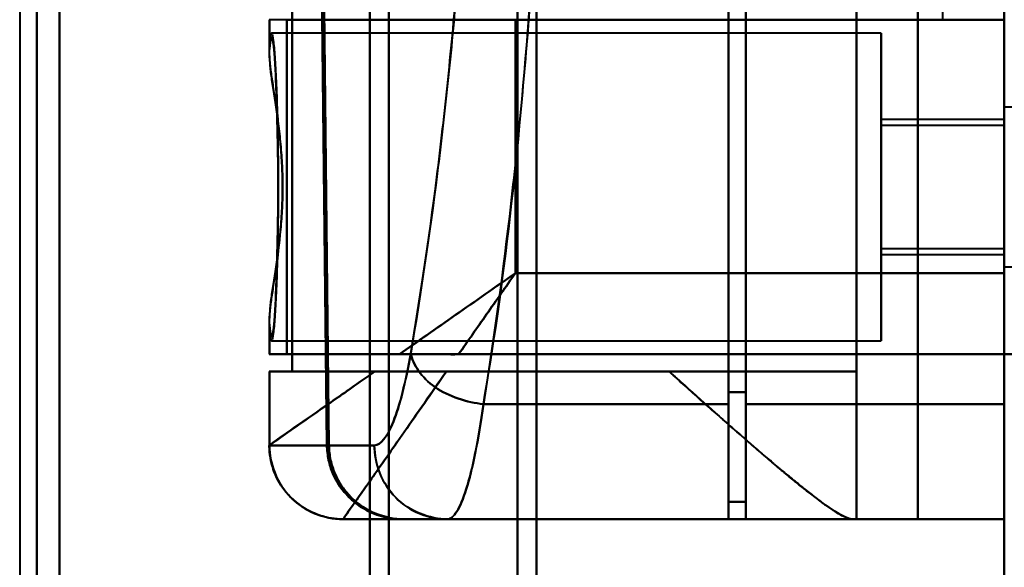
# Model space of a CAD drawing. Header units: millimetres. Extents: x -1352 to 2139, y -120 to 1210.
# Tile 7 of 87: x -780 to -740, y 214 to 237. Entities that reach past the tile are written whole.
import ezdxf

# ---------------------------------------------------------------- set-up
doc = ezdxf.new("R2010")
doc.units = ezdxf.units.MM
doc.layers.add('A-GENM', color=13, linetype='Continuous', lineweight=40)
doc.layers.add('G-IMPT', color=8, linetype='Continuous', lineweight=40)

# ---------------------------------------------------------------- blocks, each defined once
blk = doc.blocks.new('Maintenance r21 - Maintenance r21-762144-Avant')
at = {"layer": 'A-GENM'}
for p, q in [((-740, 1138), (-740, 0)), ((-740, 0), (-740, 1138))]:
    blk.add_line(p, q, dxfattribs=at)
blk = doc.blocks.new('Souche connecteur circulaire R23 - Souche connecteur circulaire R23-762142-Avant')
at = {"layer": 'A-GENM'}
blk.add_line((-780, 380), (-780, 180), dxfattribs=at)
blk = doc.blocks.new('NEXA 2000 CALQUES_dwg-762145-Avant')
at = {"layer": 'G-IMPT'}
for p, q in [((-740, 1137.772), (-740, 128.972)), ((-740, 182.372), (-740, 584.372)), ((-740, 182.372), (-740, 584.372)), ((-779.3, 383.372), (-779.3, 183.998)), ((-779.3, 183.998), (-779.3, 383.372)), ((-778.387, 383.372), (-778.387, 183.407)), ((-778.387, 183.407), (-778.387, 383.372)), ((-765.773, 383.372), (-765.773, 183.998)), ((-765.773, 183.998), (-765.773, 383.372)), ((-765, 383.372), (-765, 183.407)), ((-765, 183.407), (-765, 383.372)), ((-759.773, 383.372), (-759.773, 182.964)), ((-759.773, 182.964), (-759.773, 383.372)), ((-759, 383.372), (-759, 182.372)), ((-759, 182.372), (-759, 383.372)), ((-751.2, 291.05), (-751.2, 221.05)), ((-751.2, 221.05), (-751.2, 291.05)), ((-750.5, 221.05), (-750.5, 291.05)), ((-750.5, 291.05), (-750.5, 221.05)), ((-740, 291.05), (-740, 221.05)), ((-740, 221.05), (-740, 291.05)), ((-751.2, 290.552), (-751.2, 221.532)), ((-751.2, 221.532), (-751.2, 290.552)), ((-750.5, 290.552), (-750.5, 221.532)), ((-750.5, 221.532), (-750.5, 290.552)), ((-769.861, 236.672), (-769.861, 235.346)), ((-759.861, 236.672), (-769.861, 236.672)), ((-769.152, 236.672), (-769.857, 236.672)), ((-763.861, 236.672), (-759.861, 236.672)), ((-759.861, 236.672), (-755.861, 236.672)), ((-745, 236.122), (-769.77, 236.122)), ((-745, 236.122), (-745, 229.872)), ((-745, 229.872), (-745, 236.122)), ((-737.785, 233.122), (-740, 233.122)), ((-737.785, 233.122), (-740, 233.122)), ((-740, 226.622), (-740, 233.122)), ((-740, 226.622), (-740, 233.122)), ((-740, 233.122), (-740, 227.058)), ((-740, 233.122), (-740, 232.687)), ((-740, 226.622), (-740, 233.122)), ((-740, 226.622), (-740, 233.122)), ((-740, 233.122), (-740, 228.247)), ((-740, 233.122), (-740, 231.497)), ((-740, 232.622), (-745, 232.622)), ((-745, 229.872), (-745, 232.622)), ((-745, 232.622), (-745, 229.872)), ((-740, 232.687), (-740, 226.622)), ((-740, 229.872), (-740, 232.622)), ((-740, 232.622), (-740, 229.872)), ((-740, 232.372), (-745, 232.372)), ((-745, 232.372), (-745, 229.872)), ((-745, 229.872), (-745, 232.372)), ((-740, 229.872), (-740, 232.372)), ((-740, 232.372), (-740, 229.872)), ((-740, 231.497), (-740, 226.622)), ((-745, 229.872), (-745, 227.372)), ((-745, 227.372), (-745, 229.872)), ((-745, 229.872), (-745, 223.622)), ((-745, 227.122), (-745, 229.872)), ((-745, 229.872), (-745, 227.122)), ((-745, 223.622), (-745, 229.872)), ((-740, 227.372), (-740, 229.872)), ((-740, 229.872), (-740, 227.372)), ((-740, 227.122), (-740, 229.872)), ((-740, 229.872), (-740, 227.122)), ((-745, 227.372), (-740, 227.372)), ((-745, 227.122), (-740, 227.122)), ((-740, 226.622), (-737.785, 226.622)), ((-740, 226.622), (-737.785, 226.622)), ((-740, 223.072), (-740, 226.372)), ((-740, 226.372), (-740, 223.072)), ((-769.861, 224.398), (-769.861, 223.072)), ((-769.77, 223.622), (-745, 223.622)), ((-764.576, 223.072), (-769.861, 223.072)), ((-769.861, 223.072), (-764.576, 223.072)), ((-769.152, 223.072), (-769.857, 223.072)), ((-769.857, 223.072), (-769.152, 223.072)), ((-740, 223.072), (-740, 128.972)), ((-739.4, 223.072), (-740, 223.072)), ((-740, 223.072), (-739.4, 223.072)), ((-769.861, 222.372), (-769.861, 219.372)), ((-769.861, 222.372), (-765.575, 222.372)), ((-765.575, 222.372), (-769.861, 222.372)), ((-769.857, 222.372), (-768.936, 222.372)), ((-768.936, 222.372), (-769.857, 222.372)), ((-746, 222.372), (-753.615, 222.372)), ((-753.615, 222.372), (-746, 222.372)), ((-746, 216.372), (-746, 222.372)), ((-751.2, 221.532), (-751.2, 217.072)), ((-751.2, 217.072), (-751.2, 221.532)), ((-750.5, 221.532), (-750.5, 217.072)), ((-750.5, 217.072), (-750.5, 221.532)), ((-751.2, 221.05), (-751.2, 216.372)), ((-751.2, 216.372), (-751.2, 221.05)), ((-750.5, 216.372), (-750.5, 221.05)), ((-750.5, 221.05), (-750.5, 216.372)), ((-740, 221.05), (-740, 216.372)), ((-740, 216.372), (-740, 221.05)), ((-769.857, 219.372), (-769.86, 219.372)), ((-769.86, 219.372), (-769.857, 219.372)), ((-767.52, 219.372), (-769.857, 219.372)), ((-769.857, 219.372), (-767.52, 219.372)), ((-767.437, 219.372), (-765.593, 219.372)), ((-765.593, 219.372), (-767.437, 219.372)), ((-766.858, 216.372), (-766.861, 216.372)), ((-766.861, 216.372), (-746.17, 216.372)), ((-766.858, 216.372), (-766.861, 216.372)), ((-766.861, 216.372), (-766.858, 216.372)), ((-764.465, 216.372), (-766.858, 216.372)), ((-766.858, 216.372), (-764.465, 216.372)), ((-762.629, 216.372), (-764.382, 216.372)), ((-764.382, 216.372), (-762.629, 216.372)), ((-762.629, 216.372), (-764.382, 216.372)), ((-746, 216.372), (-746.17, 216.372)), ((-746.17, 216.372), (-746, 216.372))]:
    blk.add_line(p, q, dxfattribs=at)
at = {"layer": 'G-IMPT', "flags": 128}
for points in [[(-740, 1137.772), (-740, 885.572), (-740, 633.372), (-740, 381.172), (-740, 128.972)], [(-740, 128.972), (-740, 381.172), (-740, 633.372), (-740, 885.572), (-740, 1137.772)], [(-740, 128.972), (-740, 372.422), (-740, 615.872), (-740, 859.322), (-740, 1102.772)], [(-740, 1102.772), (-740, 859.322), (-740, 615.872), (-740, 372.422), (-740, 128.972)], [(-746, 295.372), (-746, 275.622), (-746, 255.872), (-746, 236.122), (-746, 216.372)], [(-746, 216.372), (-746, 236.122), (-746, 255.872), (-746, 275.622), (-746, 295.372)], [(-743.509, 295.372), (-743.509, 275.622), (-743.509, 255.872), (-743.509, 236.122), (-743.509, 216.372)], [(-743.509, 216.372), (-743.509, 236.122), (-743.509, 255.872), (-743.509, 275.622), (-743.509, 295.372)], [(-740, 216.372), (-740, 236.122), (-740, 255.872), (-740, 275.622), (-740, 295.372)], [(-740, 295.372), (-740, 275.622), (-740, 255.872), (-740, 236.122), (-740, 216.372)], [(-740, 223.072), (-740, 239.472), (-740, 255.872), (-740, 272.272), (-740, 288.672)], [(-740, 288.672), (-740, 272.272), (-740, 255.872), (-740, 239.472), (-740, 223.072)], [(-740, 288.672), (-740, 272.272), (-740, 255.872), (-740, 239.472), (-740, 223.072)], [(-740, 223.072), (-740, 239.472), (-740, 255.872), (-740, 272.272), (-740, 288.672)], [(-740, 288.672), (-740, 272.272), (-740, 255.872), (-740, 239.472), (-740, 223.072)], [(-740, 223.072), (-740, 239.472), (-740, 255.872), (-740, 272.272), (-740, 288.672)], [(-740, 285.372), (-740, 270.622), (-740, 255.872), (-740, 241.122), (-740, 226.372)], [(-740, 226.372), (-740, 241.122), (-740, 255.872), (-740, 270.622), (-740, 285.372)], [(-742.5, 236.672), (-742.5, 246.272), (-742.5, 255.872), (-742.5, 265.472), (-742.5, 275.072)], [(-767.437, 219.372), (-767.495, 224.456), (-767.552, 229.54), (-767.608, 234.625), (-767.663, 239.71)], [(-767.663, 239.71), (-767.608, 234.625), (-767.552, 229.54), (-767.495, 224.456), (-767.437, 219.372)], [(-750.5, 217.072), (-750.5, 222.732), (-750.5, 228.391), (-750.5, 234.051), (-750.5, 239.71)], [(-750.5, 239.71), (-750.5, 234.051), (-750.5, 228.391), (-750.5, 222.732), (-750.5, 217.072)], [(-767.738, 239.327), (-767.684, 234.338), (-767.63, 229.348), (-767.575, 224.36), (-767.52, 219.372)], [(-767.52, 219.372), (-767.575, 224.36), (-767.63, 229.348), (-767.684, 234.338), (-767.738, 239.327)], [(-750.5, 239.327), (-750.5, 233.589), (-750.5, 227.85), (-750.5, 222.111), (-750.5, 216.372)], [(-750.5, 216.372), (-750.5, 222.111), (-750.5, 227.85), (-750.5, 233.589), (-750.5, 239.327)], [(-768.936, 222.372), (-768.936, 226.122), (-768.936, 229.872), (-768.936, 233.622), (-768.936, 237.372)], [(-768.936, 237.372), (-768.936, 233.622), (-768.936, 229.872), (-768.936, 226.122), (-768.936, 222.372)], [(-746, 222.372), (-746, 226.122), (-746, 229.872), (-746, 233.622), (-746, 237.372)], [(-746, 237.372), (-746, 233.622), (-746, 229.872), (-746, 226.122), (-746, 222.372)], [(-769.857, 235.499), (-769.857, 235.792), (-769.857, 236.086), (-769.857, 236.379), (-769.857, 236.672)], [(-769.857, 236.672), (-769.857, 236.379), (-769.857, 236.086), (-769.857, 235.792), (-769.857, 235.499)], [(-742.5, 236.672), (-749.163, 236.672), (-755.826, 236.672), (-762.489, 236.672), (-769.152, 236.672)], [(-769.152, 236.672), (-769.152, 233.272), (-769.152, 229.872), (-769.152, 226.472), (-769.152, 223.072)], [(-769.152, 236.672), (-762.489, 236.672), (-755.826, 236.672), (-749.163, 236.672), (-742.5, 236.672)], [(-769.152, 223.072), (-769.152, 226.472), (-769.152, 229.872), (-769.152, 233.272), (-769.152, 236.672)], [(-759.861, 236.672), (-755.521, 236.672), (-751.18, 236.672), (-746.84, 236.672), (-742.5, 236.672)], [(-759.861, 226.372), (-759.861, 228.947), (-759.861, 231.522), (-759.861, 234.097), (-759.861, 236.672)], [(-759.861, 236.672), (-759.861, 234.097), (-759.861, 231.522), (-759.861, 228.947), (-759.861, 226.372)], [(-742.5, 236.672), (-741.875, 236.672), (-741.25, 236.672), (-740.625, 236.672), (-740, 236.672)], [(-740, 236.672), (-740.625, 236.672), (-741.25, 236.672), (-741.875, 236.672), (-742.5, 236.672)], [(-759.861, 226.372), (-754.896, 226.372), (-749.93, 226.372), (-744.965, 226.372), (-740, 226.372)], [(-740, 226.372), (-744.965, 226.372), (-749.93, 226.372), (-754.896, 226.372), (-759.861, 226.372)], [(-769.857, 223.072), (-769.857, 223.366), (-769.857, 223.659), (-769.857, 223.953), (-769.857, 224.246)], [(-769.857, 224.246), (-769.857, 223.953), (-769.857, 223.659), (-769.857, 223.366), (-769.857, 223.072)], [(-740, 223.072), (-747.288, 223.072), (-754.576, 223.072), (-761.864, 223.072), (-769.152, 223.072)], [(-769.152, 223.072), (-761.864, 223.072), (-754.576, 223.072), (-747.288, 223.072), (-740, 223.072)], [(-740, 223.072), (-745.543, 223.072), (-751.085, 223.072), (-756.628, 223.072), (-762.17, 223.072)], [(-762.17, 223.072), (-756.628, 223.072), (-751.085, 223.072), (-745.543, 223.072), (-740, 223.072)], [(-740, 128.972), (-740, 152.497), (-740, 176.022), (-740, 199.547), (-740, 223.072)], [(-740, 223.072), (-740, 199.547), (-740, 176.022), (-740, 152.497), (-740, 128.972)], [(-740, 223.072), (-739.5, 223.072), (-739, 223.072), (-738.5, 223.072), (-738, 223.072)], [(-738, 223.072), (-738.5, 223.072), (-739, 223.072), (-739.5, 223.072), (-740, 223.072)], [(-740, 223.072), (-740, 199.547), (-740, 176.022), (-740, 152.497), (-740, 128.972)], [(-740, 128.972), (-740, 152.497), (-740, 176.022), (-740, 199.547), (-740, 223.072)], [(-769.857, 219.372), (-769.857, 220.122), (-769.857, 220.872), (-769.857, 221.622), (-769.857, 222.372)], [(-769.857, 222.372), (-769.857, 221.622), (-769.857, 220.872), (-769.857, 220.122), (-769.857, 219.372)], [(-746, 222.372), (-751.734, 222.372), (-757.468, 222.372), (-763.202, 222.372), (-768.936, 222.372)], [(-768.936, 222.372), (-763.202, 222.372), (-757.468, 222.372), (-751.734, 222.372), (-746, 222.372)], [(-762.661, 222.372), (-760.399, 222.372), (-758.138, 222.372), (-755.876, 222.372), (-753.615, 222.372)], [(-753.615, 222.372), (-755.876, 222.372), (-758.138, 222.372), (-760.399, 222.372), (-762.661, 222.372)], [(-746, 216.372), (-746, 217.872), (-746, 219.372), (-746, 220.872), (-746, 222.372)], [(-746, 222.372), (-746, 220.872), (-746, 219.372), (-746, 217.872), (-746, 216.372)], [(-750.5, 221.532), (-750.675, 221.532), (-750.85, 221.532), (-751.025, 221.532), (-751.2, 221.532)], [(-751.2, 221.532), (-751.025, 221.532), (-750.85, 221.532), (-750.675, 221.532), (-750.5, 221.532)], [(-751.2, 221.05), (-753.691, 221.05), (-756.182, 221.05), (-758.672, 221.05), (-761.163, 221.05)], [(-761.163, 221.05), (-758.672, 221.05), (-756.182, 221.05), (-753.691, 221.05), (-751.2, 221.05)], [(-750.5, 221.05), (-747.875, 221.05), (-745.25, 221.05), (-742.625, 221.05), (-740, 221.05)], [(-740, 221.05), (-742.625, 221.05), (-745.25, 221.05), (-747.875, 221.05), (-750.5, 221.05)], [(-766.861, 216.372), (-766.981, 216.375), (-767.1, 216.382), (-767.22, 216.394), (-767.339, 216.411), (-767.457, 216.432), (-767.574, 216.458), (-767.69, 216.489), (-767.804, 216.525), (-767.918, 216.565), (-768.029, 216.609), (-768.139, 216.658), (-768.246, 216.711), (-768.351, 216.769), (-768.454, 216.831), (-768.555, 216.896), (-768.652, 216.966), (-768.747, 217.04), (-768.839, 217.117), (-768.927, 217.198), (-769.013, 217.282), (-769.095, 217.37), (-769.173, 217.461), (-769.247, 217.555), (-769.318, 217.652), (-769.385, 217.751), (-769.448, 217.854), (-769.507, 217.958), (-769.561, 218.065), (-769.611, 218.174), (-769.657, 218.285), (-769.698, 218.398), (-769.735, 218.512), (-769.767, 218.628), (-769.794, 218.745), (-769.817, 218.862), (-769.835, 218.981), (-769.848, 219.1), (-769.857, 219.22), (-769.861, 219.34), (-769.861, 219.372)], [(-751.2, 217.072), (-751.2, 216.897), (-751.2, 216.722), (-751.2, 216.547), (-751.2, 216.372)], [(-750.5, 217.072), (-750.675, 217.072), (-750.85, 217.072), (-751.025, 217.072), (-751.2, 217.072)], [(-751.2, 217.072), (-751.025, 217.072), (-750.85, 217.072), (-750.675, 217.072), (-750.5, 217.072)], [(-750.5, 217.072), (-750.675, 217.072), (-750.85, 217.072), (-751.025, 217.072), (-751.2, 217.072)], [(-751.2, 217.072), (-751.025, 217.072), (-750.85, 217.072), (-750.675, 217.072), (-750.5, 217.072)], [(-751.2, 216.372), (-751.2, 216.547), (-751.2, 216.722), (-751.2, 216.897), (-751.2, 217.072)], [(-766.861, 216.372), (-761.688, 216.372), (-756.515, 216.372), (-751.343, 216.372), (-746.17, 216.372)], [(-746.17, 216.372), (-751.343, 216.372), (-756.515, 216.372), (-761.688, 216.372), (-766.861, 216.372)], [(-764.465, 216.372), (-765.894, 216.372), (-766.739, 216.372), (-766.858, 216.372)], [(-750.5, 216.372), (-753.991, 216.372), (-757.483, 216.372), (-760.974, 216.372), (-764.465, 216.372)], [(-764.465, 216.372), (-760.974, 216.372), (-757.483, 216.372), (-753.991, 216.372), (-750.5, 216.372)], [(-751.2, 216.372), (-754.495, 216.372), (-757.791, 216.372), (-761.086, 216.372), (-764.382, 216.372)], [(-764.382, 216.372), (-761.086, 216.372), (-757.791, 216.372), (-754.495, 216.372), (-751.2, 216.372)], [(-751.2, 216.372), (-754.057, 216.372), (-756.914, 216.372), (-759.772, 216.372), (-762.629, 216.372)], [(-762.629, 216.372), (-759.772, 216.372), (-756.914, 216.372), (-754.057, 216.372), (-751.2, 216.372)], [(-740, 216.372), (-742.625, 216.372), (-745.25, 216.372), (-747.875, 216.372), (-750.5, 216.372)], [(-750.5, 216.372), (-747.875, 216.372), (-745.25, 216.372), (-742.625, 216.372), (-740, 216.372)], [(-743.509, 216.372), (-744.131, 216.372), (-744.754, 216.372), (-745.377, 216.372), (-746, 216.372)], [(-746, 216.372), (-745.377, 216.372), (-744.754, 216.372), (-744.131, 216.372), (-743.509, 216.372)], [(-740, 216.372), (-740.877, 216.372), (-741.754, 216.372), (-742.631, 216.372), (-743.509, 216.372)], [(-743.509, 216.372), (-742.631, 216.372), (-741.754, 216.372), (-740.877, 216.372), (-740, 216.372)]]:
    blk.add_lwpolyline(points, dxfattribs=at)
at = {"layer": 'G-IMPT'}
blk.add_arc((-766.861, 219.372), 3, 180, 270, dxfattribs=at)
for centre, ratio in [((-766.858, 219.372), 0.999612), ((-766.858, 219.372), 0.999612), ((-762.629, 219.372), 0.988057)]:
    blk.add_ellipse(centre, major_axis=(0, 3), ratio=ratio, start_param=1.570796, end_param=3.141593, dxfattribs=at)
for points in [[(-761.163, 221.05), (-760.333, 225.736), (-759.098, 236.854), (-758.306, 256.323), (-759.236, 275.678), (-760.514, 286.527), (-761.359, 291.05)], [(-759.861, 226.372), (-760.057, 226.092), (-760.449, 225.532), (-761.033, 224.697), (-761.61, 223.874), (-761.985, 223.337), (-762.17, 223.072)], [(-765.593, 219.372), (-765.338, 219.372), (-764.802, 220.043), (-764.32, 221.929), (-764.115, 223.115)], [(-764.115, 223.115), (-764.326, 221.909), (-764.802, 220.049), (-765.334, 219.379), (-765.593, 219.372)], [(-762.17, 223.072), (-762.59, 223.072), (-763.423, 223.072), (-764.205, 223.072), (-764.576, 223.072)], [(-764.115, 223.115), (-764.073, 222.886), (-763.856, 222.392), (-763.179, 221.705), (-762.196, 221.232), (-761.491, 221.08), (-761.163, 221.05)], [(-761.163, 221.05), (-761.491, 221.08), (-762.196, 221.232), (-763.179, 221.705), (-763.856, 222.392), (-764.073, 222.886), (-764.115, 223.115)], [(-769.861, 219.372), (-769.861, 219.376), (-769.667, 219.512), (-768.811, 220.113), (-767.439, 221.07), (-766.233, 221.903), (-765.575, 222.372)], [(-766.861, 216.372), (-766.861, 216.372), (-766.663, 216.654), (-765.8, 217.888), (-764.441, 219.829), (-763.28, 221.487), (-762.661, 222.372)], [(-762.629, 216.372), (-762.5, 216.372), (-762.242, 216.581), (-761.853, 217.502), (-761.485, 218.979), (-761.267, 220.311), (-761.163, 221.05)], [(-761.163, 221.05), (-761.264, 220.312), (-761.489, 218.968), (-761.853, 217.503), (-762.241, 216.588), (-762.502, 216.372), (-762.629, 216.372)], [(-769.861, 219.372), (-769.861, 219.019), (-769.708, 218.245), (-769.049, 217.184), (-767.988, 216.525), (-767.214, 216.372), (-766.861, 216.372)], [(-764.465, 216.372), (-764.673, 216.375), (-765.075, 216.417), (-765.628, 216.581), (-766.159, 216.864), (-766.624, 217.235), (-767.004, 217.694), (-767.296, 218.218), (-767.467, 218.766), (-767.514, 219.166), (-767.52, 219.372)], [(-767.52, 219.372), (-767.515, 218.978), (-767.348, 218.191), (-766.665, 217.195), (-765.654, 216.529), (-764.861, 216.372), (-764.465, 216.372)], [(-764.382, 216.372), (-764.778, 216.372), (-765.571, 216.529), (-766.582, 217.195), (-767.266, 218.191), (-767.433, 218.978), (-767.437, 219.372)], [(-767.437, 219.372), (-767.432, 219.166), (-767.385, 218.766), (-767.213, 218.218), (-766.921, 217.693), (-766.541, 217.235), (-766.076, 216.864), (-765.545, 216.581), (-764.991, 216.417), (-764.589, 216.375), (-764.382, 216.372)], [(-762.629, 216.372), (-762.978, 216.372), (-763.743, 216.525), (-764.791, 217.184), (-765.442, 218.245), (-765.593, 219.019), (-765.593, 219.372)]]:
    blk.add_open_spline(points, degree=3, dxfattribs=at)
for points, knots in [([(-761.359, 291.05), (-760.975, 288.781), (-760.425, 285.046), (-759.8, 279.586), (-759.25, 273.72), (-758.759, 266.059), (-758.528, 256.284), (-758.688, 246.626), (-759.135, 238.749), (-759.644, 232.885), (-760.251, 227.214), (-760.787, 223.386), (-761.163, 221.05)], [0, 0, 0, 0, 0.125, 0.1875, 0.25, 0.375, 0.5, 0.625, 0.75, 0.8125, 0.875, 1, 1, 1, 1]), ([(-764.115, 223.115), (-763.737, 225.305), (-763.197, 228.895), (-762.585, 234.221), (-762.072, 239.73), (-761.62, 247.143), (-761.458, 256.239), (-761.692, 265.442), (-762.188, 272.651), (-762.743, 278.16), (-763.374, 283.285), (-763.927, 286.787), (-764.313, 288.915)], [0, 0, 0, 0, 0.125, 0.1875, 0.25, 0.375, 0.5, 0.625, 0.75, 0.8125, 0.875, 1, 1, 1, 1]), ([(-764.313, 288.915), (-763.913, 286.667), (-763.354, 283.12), (-762.729, 278.026), (-762.329, 274.051), (-761.998, 269.812), (-761.743, 265.333), (-761.576, 260.756), (-761.507, 256.258), (-761.542, 251.753), (-761.675, 247.154), (-761.898, 242.638), (-762.201, 238.347), (-762.578, 234.303), (-763.176, 229.098), (-763.722, 225.444), (-764.115, 223.115)], [0, 0, 0, 0, 0.125, 0.1875, 0.25, 0.3125, 0.375, 0.4375, 0.5, 0.5625, 0.625, 0.6875, 0.75, 0.8125, 0.875, 1, 1, 1, 1]), ([(-769.857, 235.499), (-769.828, 235.954), (-769.781, 236.278), (-769.699, 235.892), (-769.637, 235.21), (-769.582, 234.21), (-769.534, 232.944), (-769.508, 231.464), (-769.499, 230.404), (-769.498, 229.872)], [0, 0, 0, 0, 0.25, 0.375, 0.5, 0.625, 0.75, 0.875, 1, 1, 1, 1]), ([(-769.857, 224.246), (-769.839, 224.069), (-769.802, 223.817), (-769.755, 223.76), (-769.718, 223.868), (-769.69, 224.027), (-769.668, 224.223), (-769.651, 224.42), (-769.638, 224.584), (-769.626, 224.777), (-769.609, 225.085), (-769.58, 225.731), (-769.549, 226.663), (-769.524, 227.673), (-769.509, 228.438), (-769.5, 229.19), (-769.496, 229.872), (-769.5, 230.555), (-769.509, 231.307), (-769.524, 232.072), (-769.549, 233.082), (-769.58, 234.014), (-769.609, 234.66), (-769.626, 234.967), (-769.638, 235.161), (-769.651, 235.325), (-769.668, 235.521), (-769.69, 235.717), (-769.718, 235.876), (-769.755, 235.985), (-769.802, 235.928), (-769.839, 235.676), (-769.857, 235.499)], [0, 0, 0, 0, 0.0625, 0.125, 0.15625, 0.1875, 0.21875, 0.234375, 0.25, 0.265625, 0.28125, 0.3125, 0.375, 0.40625, 0.4375, 0.46875, 0.5, 0.53125, 0.5625, 0.59375, 0.625, 0.6875, 0.71875, 0.734375, 0.75, 0.765625, 0.78125, 0.8125, 0.84375, 0.875, 0.9375, 1, 1, 1, 1]), ([(-769.857, 235.499), (-769.872, 235.204), (-769.823, 234.698), (-769.7, 233.889), (-769.597, 233.225), (-769.493, 232.464), (-769.4, 231.613), (-769.335, 230.727), (-769.309, 229.873), (-769.335, 229.02), (-769.422, 227.835), (-769.562, 226.738), (-769.7, 225.855), (-769.823, 225.046), (-769.872, 224.54), (-769.857, 224.246)], [0, 0, 0, 0, 0.125, 0.1875, 0.25, 0.3125, 0.375, 0.4375, 0.5, 0.5625, 0.625, 0.75, 0.8125, 0.875, 1, 1, 1, 1]), ([(-769.318, 229.872), (-769.321, 230.16), (-769.334, 230.594), (-769.366, 231.168), (-769.406, 231.735), (-769.471, 232.297), (-769.545, 232.832), (-769.596, 233.214), (-769.647, 233.572), (-769.703, 233.909), (-769.754, 234.226), (-769.793, 234.526), (-769.821, 234.807), (-769.849, 235.15), (-769.857, 235.37), (-769.857, 235.499)], [0, 0, 0, 0, 0.125, 0.1875, 0.25, 0.375, 0.4375, 0.5, 0.5625, 0.625, 0.6875, 0.75, 0.8125, 0.875, 1, 1, 1, 1]), ([(-769.498, 229.872), (-769.499, 229.34), (-769.508, 228.281), (-769.534, 226.801), (-769.582, 225.535), (-769.637, 224.535), (-769.699, 223.852), (-769.781, 223.467), (-769.828, 223.791), (-769.857, 224.246)], [0, 0, 0, 0, 0.125, 0.25, 0.375, 0.5, 0.625, 0.75, 1, 1, 1, 1]), ([(-769.857, 224.246), (-769.857, 224.375), (-769.848, 224.595), (-769.821, 224.938), (-769.793, 225.219), (-769.754, 225.518), (-769.703, 225.835), (-769.648, 226.172), (-769.596, 226.53), (-769.545, 226.912), (-769.471, 227.447), (-769.406, 228.009), (-769.366, 228.576), (-769.334, 229.151), (-769.321, 229.585), (-769.318, 229.872)], [0, 0, 0, 0, 0.125, 0.1875, 0.25, 0.3125, 0.375, 0.4375, 0.5, 0.5625, 0.625, 0.75, 0.8125, 0.875, 1, 1, 1, 1]), ([(-764.576, 223.072), (-763.854, 223.58), (-762.7, 224.384), (-761.088, 225.514), (-760.27, 226.085), (-759.861, 226.372)], [0, 0, 0, 0, 0.5, 0.75, 1, 1, 1, 1]), ([(-759.861, 226.372), (-760.27, 226.086), (-761.088, 225.513), (-762.7, 224.385), (-763.854, 223.577), (-764.576, 223.072)], [0, 0, 0, 0, 0.25, 0.5, 1, 1, 1, 1]), ([(-762.17, 223.073), (-761.8, 223.602), (-761.228, 224.419), (-760.449, 225.532), (-760.057, 226.092), (-759.861, 226.372)], [0, 0, 0, 0, 0.5, 0.75, 1, 1, 1, 1]), ([(-764.576, 223.072), (-764.393, 223.074), (-764.105, 223.072), (-763.712, 223.073), (-763.411, 223.072), (-763.106, 223.073), (-762.694, 223.073), (-762.377, 223.069), (-762.17, 223.072)], [0, 0, 0, 0, 0.25, 0.375, 0.5, 0.625, 0.75, 1, 1, 1, 1]), ([(-765.575, 222.372), (-766.233, 221.912), (-767.438, 221.068), (-769.269, 219.787), (-769.861, 219.372), (-769.861, 219.372)], [0, 0, 0, 0, 0.25, 0.5, 1, 1, 1, 1]), ([(-762.661, 222.372), (-763.293, 221.487), (-764.142, 220.244), (-765.113, 218.858), (-765.732, 217.976), (-766.227, 217.271), (-766.716, 216.584), (-766.858, 216.372), (-766.861, 216.372)], [0, 0, 0, 0, 0.25, 0.375, 0.5, 0.625, 0.75, 1, 1, 1, 1]), ([(-762.661, 222.372), (-762.916, 222.369), (-763.243, 222.372), (-763.627, 222.374), (-763.816, 222.373), (-764.003, 222.372), (-764.189, 222.372), (-764.373, 222.373), (-764.613, 222.372), (-765.026, 222.372), (-765.363, 222.375), (-765.575, 222.372)], [0, 0, 0, 0, 0.25, 0.3125, 0.375, 0.4375, 0.5, 0.5625, 0.625, 0.75, 1, 1, 1, 1]), ([(-765.575, 222.372), (-765.145, 222.372), (-764.448, 222.372), (-763.436, 222.372), (-762.922, 222.372), (-762.661, 222.372)], [0, 0, 0, 0, 0.5, 0.75, 1, 1, 1, 1]), ([(-746.17, 216.372), (-746.28, 216.372), (-746.492, 216.445), (-746.87, 216.671), (-747.197, 216.9), (-747.584, 217.185), (-748.028, 217.521), (-748.506, 217.901), (-748.997, 218.314), (-749.499, 218.747), (-750.204, 219.345), (-751.135, 220.15), (-752.328, 221.229), (-753.177, 221.986), (-753.615, 222.372)], [0, 0, 0, 0, 0.125, 0.1875, 0.25, 0.3125, 0.375, 0.4375, 0.5, 0.5625, 0.625, 0.75, 0.875, 1, 1, 1, 1]), ([(-753.615, 222.372), (-753.186, 221.976), (-752.552, 221.403), (-751.738, 220.683), (-751.143, 220.166), (-750.574, 219.668), (-750.033, 219.19), (-749.508, 218.736), (-748.996, 218.315), (-748.496, 217.911), (-748.023, 217.525), (-747.587, 217.179), (-747.198, 216.898), (-746.86, 216.685), (-746.475, 216.469), (-746.268, 216.389), (-746.17, 216.372)], [0, 0, 0, 0, 0.125, 0.1875, 0.25, 0.3125, 0.375, 0.4375, 0.5, 0.5625, 0.625, 0.6875, 0.75, 0.8125, 0.875, 1, 1, 1, 1])]:
    blk.add_open_spline(points, degree=3, knots=knots, dxfattribs=at)

msp = doc.modelspace()

# ---------------------------------------------------------------- linework, layer by layer
at = {"color": 1, "lineweight": 30}
msp.add_line((-780, 180), (-780, 580), dxfattribs=at)
at = {"color": 94, "lineweight": 30}
msp.add_line((-780, 580), (-780, 180), dxfattribs=at)

# ---------------------------------------------------------------- block references
at = {"layer": 'A-GENM'}
for name in ['Maintenance r21 - Maintenance r21-762144-Avant', 'Souche connecteur circulaire R23 - Souche connecteur circulaire R23-762142-Avant']:
    msp.add_blockref(name, (0, 0), dxfattribs=at)
at = {"layer": 'G-IMPT'}
msp.add_blockref('NEXA 2000 CALQUES_dwg-762145-Avant', (0, 0), dxfattribs=at)

doc.saveas('drawing.dxf')
